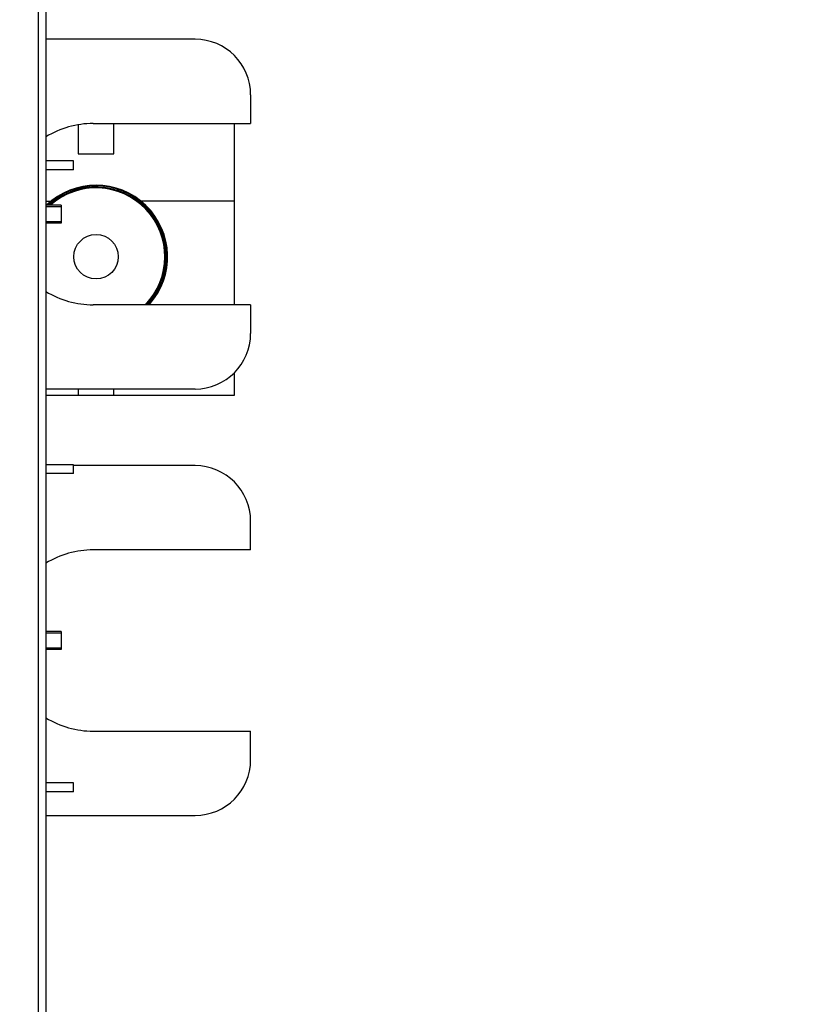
# Model space of a CAD drawing. Header units: inches. Extents: x 0.2 to 16.8, y 0.2 to 10.8.
# Tile 95 of 98: x 12.7 to 13.4, y 6.5 to 7.3. Entities that reach past the tile are written whole.
import ezdxf

# ---------------------------------------------------------------- set-up
doc = ezdxf.new("R2010")
doc.units = ezdxf.units.IN
doc.header["$LTSCALE"] = 0.935
doc.header["$MEASUREMENT"] = 0
doc.layers.get('0').update_dxf_attribs({"linetype": 'CONTINUOUS'})
doc.layers.add('DIMENSIONS', color=7, linetype='CONTINUOUS')
doc.styles.get("Standard").update_dxf_attribs({"font": 'txt', "width": 0.8})
doc.dimstyles.new('DIMSTYLE_2', dxfattribs={"dimtxt": 0.125, "dimasz": 0.18, "dimexe": 0.125, "dimexo": 0.0625, "dimgap": 0.0625, "dimtad": 0, "dimtih": 1, "dimtoh": 1, "dimlfac": 1.333333, "dimzin": 4, "dimdsep": 46, "dimtxsty": 'STANDARD', "dimblk": '_FILLED', "dimblk1": '_FILLED', "dimblk2": '_FILLED', "dimcen": 0.09, "dimadec": 0, "dimazin": 0, "dimtp": 0.01, "dimtm": 0.01, "dimtfac": 1, "dimtofl": 0, "dimtmove": 0, "dimatfit": 3, "dimldrblk": '_FILLED', "dimfxl": 1, "dimtolj": 1, "dimtzin": 4, "dimarcsym": 0})

# ---------------------------------------------------------------- blocks, each defined once
blk = doc.blocks.new('_FILLED')
at = {"color": 0, "linetype": 'BYBLOCK'}
blk.add_solid([(0, 0), (-1, 0.1736), (-1, -0.1736)], dxfattribs=at)
blk = doc.blocks.new('*D18')
at = {"layer": 'DIMENSIONS', "color": 2, "linetype": 'CONTINUOUS'}
for p, q in [((12.68932, 8.07642), (14.24492, 8.07642)), ((14.11992, 8.07642), (14.11992, 6.30205)), ((14.11992, 4.27767), (14.11992, 6.05205)), ((12.69307, 4.27767), (14.24492, 4.27767))]:
    blk.add_line(p, q, dxfattribs=at)
at = {"layer": 'DIMENSIONS', "color": 2, "linetype": 'CONTINUOUS', "xscale": 0.18, "yscale": 0.18, "zscale": 0.18}
for p, rotation in [((14.11992, 8.07642), 90), ((14.11992, 4.27767), 270)]:
    blk.add_blockref('_FILLED', p, dxfattribs=dict(at, rotation=rotation))
at = {"layer": 'DIMENSIONS', "color": 2, "linetype": 'CONTINUOUS', "insert": (14.11992, 6.23955), "char_height": 0.125, "width": 1.225, "attachment_point": 2, "line_spacing_factor": 0.9}
blk.add_mtext('5.07{\\Ftxt.shx;\\W1.000000;\\H0.125000; }[128.7]', dxfattribs=at)

msp = doc.modelspace()

# ---------------------------------------------------------------- linework, layer by layer
at = {"color": 9, "linetype": 'CONTINUOUS'}
msp.add_line((12.7356, 7.77642), (12.7356, 4.77642), dxfattribs=at)
at = {"color": 7, "linetype": 'CONTINUOUS'}
for p, q in [((12.74232, 7.77642), (12.74232, 4.77642)), ((12.86819, 7.30669), (12.74232, 7.30669)), ((12.91507, 7.25982), (12.91507, 7.23555)), ((12.76959, 7.23447), (12.76959, 7.21007)), ((12.78219, 7.23555), (12.91507, 7.23555)), ((12.79959, 7.21007), (12.79959, 7.23555)), ((12.90159, 7.08255), (12.90159, 7.23555)), ((12.76959, 7.21007), (12.79959, 7.21007)), ((12.76557, 7.20394), (12.74232, 7.20394)), ((12.76557, 7.19644), (12.76557, 7.20394)), ((12.76557, 7.19644), (12.74232, 7.19644)), ((12.74232, 7.16994), (12.74654, 7.16994)), ((12.75506, 7.16655), (12.74232, 7.16655)), ((12.74232, 7.16555), (12.75506, 7.16555)), ((12.75506, 7.16655), (12.75506, 7.15155)), ((12.90159, 7.16994), (12.82264, 7.16994)), ((12.75506, 7.15256), (12.74232, 7.15256)), ((12.75506, 7.15155), (12.74232, 7.15155)), ((12.91507, 7.08255), (12.78219, 7.08255)), ((12.91507, 7.08255), (12.91507, 7.05829)), ((12.90159, 7.00607), (12.90159, 7.02546)), ((12.74232, 7.01142), (12.86819, 7.01142)), ((12.76959, 7.01142), (12.76959, 7.00607)), ((12.79959, 7.00607), (12.79959, 7.01142)), ((12.74232, 7.00607), (12.90159, 7.00607)), ((12.76557, 6.94744), (12.74232, 6.94744)), ((12.76557, 6.93994), (12.76557, 6.94744)), ((12.86819, 6.94669), (12.76557, 6.94669)), ((12.76557, 6.93994), (12.74232, 6.93994)), ((12.91507, 6.87555), (12.91507, 6.89982)), ((12.91507, 6.87555), (12.78219, 6.87555)), ((12.75506, 6.80655), (12.74232, 6.80655)), ((12.74232, 6.80555), (12.75506, 6.80555)), ((12.75506, 6.80655), (12.75506, 6.79155)), ((12.75506, 6.79256), (12.74232, 6.79256)), ((12.75506, 6.79155), (12.74232, 6.79155)), ((12.78219, 6.72255), (12.91507, 6.72255)), ((12.91507, 6.69829), (12.91507, 6.72255)), ((12.76557, 6.67894), (12.74232, 6.67894)), ((12.76557, 6.67144), (12.76557, 6.67894)), ((12.76557, 6.67144), (12.74232, 6.67144)), ((12.74232, 6.65142), (12.86819, 6.65142))]:
    msp.add_line(p, q, dxfattribs=at)
msp.add_circle((12.78459, 7.12307), 0.01875, dxfattribs=at)
for centre, radius, start, end in [((12.86819, 7.25982), 0.04688, 0, 90), ((12.78219, 7.15905), 0.0765, 90, 121.43394), ((12.78459, 7.12307), 0.06037, 317.84661, 133.90093), ((12.78459, 7.12307), 0.05813, 315.79032, 131.53123), ((12.78219, 7.15905), 0.0765, 238.56606, 270), ((12.86819, 7.05829), 0.04688, 270, 360), ((12.86819, 6.89982), 0.04688, 0, 90), ((12.78219, 6.79905), 0.0765, 90, 121.43534), ((12.78219, 6.79905), 0.0765, 238.56466, 270), ((12.86819, 6.69829), 0.04688, 270, 360)]:
    msp.add_arc(centre, radius, start, end, dxfattribs=at)
at = {"color": 9, "linetype": 'CONTINUOUS'}
for radius, start, end in [(0.0598, 317.31577, 133.30285), (0.05879, 316.40342, 132.24332)]:
    msp.add_arc((12.78459, 7.12307), radius, start, end, dxfattribs=at)

# ---------------------------------------------------------------- dimensions: what is measured, and where the dimension line sits
at = {"layer": 'DIMENSIONS', "color": 2, "linetype": 'CONTINUOUS'}
dim = msp.add_linear_dim(base=(14.1199239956, 4.2776739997), p1=(12.626819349, 8.0764239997), p2=(12.630569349, 4.2776739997), angle=270, dimstyle='DIMSTYLE_2', dxfattribs=at)
dim.commit()
dim.dimension.update_dxf_attribs({"geometry": '*D18', "text_midpoint": (14.1199239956, 6.1770489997), "dimtype": 160})

doc.saveas('drawing.dxf')
